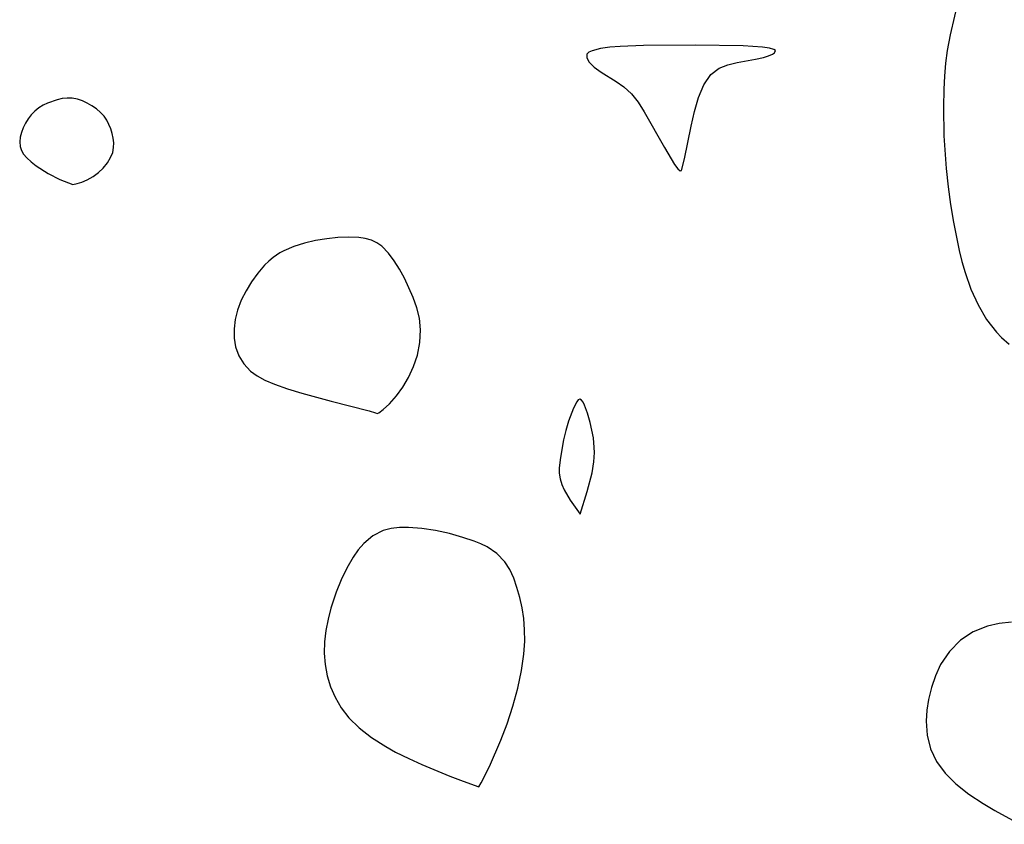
# Model space of a CAD drawing. Header units: metres. Extents: x 1073367 to 1082519, y 1569854 to 1574957.
# Tile 233 of 256: x 1074653 to 1074750, y 1574267 to 1574346. Entities that reach past the tile are written whole.
import ezdxf

# ---------------------------------------------------------------- set-up
doc = ezdxf.new("R2010")
doc.units = ezdxf.units.M
doc.layers.add('CGG_CurvaNivelLidar_v1', color=253, linetype='Continuous', lineweight=30)

msp = doc.modelspace()

# ---------------------------------------------------------------- linework, layer by layer
at = {"layer": 'CGG_CurvaNivelLidar_v1'}
for p, q in [((1074746.033, 1574349.4171, 65), (1074744.9464, 1574344.7598, 65)), ((1074744.9464, 1574344.7598, 65), (1074744.6564, 1574343.24, 65)), ((1074709.6682, 1574343.2138, 65), (1074709.3593, 1574343.0572, 65)), ((1074710.5099, 1574343.4272, 65), (1074709.6682, 1574343.2138, 65)), ((1074711.4115, 1574343.5455, 65), (1074710.5099, 1574343.4272, 65)), ((1074712.438, 1574343.6246, 65), (1074711.4115, 1574343.5455, 65)), ((1074714.7289, 1574343.7084, 65), (1074712.438, 1574343.6246, 65)), ((1074719.8646, 1574343.7407, 65), (1074714.7289, 1574343.7084, 65)), ((1074724.568, 1574343.6779, 65), (1074719.8646, 1574343.7407, 65)), ((1074726.456, 1574343.5665, 65), (1074724.568, 1574343.6779, 65)), ((1074727.1572, 1574343.469, 65), (1074726.456, 1574343.5665, 65)), ((1074727.5942, 1574343.3394, 65), (1074727.1572, 1574343.469, 65)), ((1074727.7359, 1574343.2238, 65), (1074727.5942, 1574343.3394, 65)), ((1074727.6457, 1574343.0017, 65), (1074727.7359, 1574343.2238, 65)), ((1074744.6564, 1574343.24, 65), (1074744.4944, 1574341.9856, 65)), ((1074709.1716, 1574342.8634, 65), (1074709.1493, 1574342.4928, 65)), ((1074709.1493, 1574342.4928, 65), (1074709.3947, 1574342.0787, 65)), ((1074709.3593, 1574343.0572, 65), (1074709.1716, 1574342.8634, 65)), ((1074723.9842, 1574342.0506, 65), (1074725.7912, 1574342.3761, 65)), ((1074725.7912, 1574342.3761, 65), (1074726.5744, 1574342.5492, 65)), ((1074726.5744, 1574342.5492, 65), (1074727.0629, 1574342.7022, 65)), ((1074727.0629, 1574342.7022, 65), (1074727.4408, 1574342.8674, 65)), ((1074727.4408, 1574342.8674, 65), (1074727.6457, 1574343.0017, 65)), ((1074709.3947, 1574342.0787, 65), (1074709.8936, 1574341.6, 65)), ((1074709.8936, 1574341.6, 65), (1074710.5621, 1574341.1095, 65)), ((1074721.3811, 1574340.857, 65), (1074722.1846, 1574341.4912, 65)), ((1074722.1846, 1574341.4912, 65), (1074723.0626, 1574341.8337, 65)), ((1074723.0626, 1574341.8337, 65), (1074723.9842, 1574342.0506, 65)), ((1074744.4944, 1574341.9856, 65), (1074744.39, 1574340.7126, 65)), ((1074710.5621, 1574341.1095, 65), (1074712.0541, 1574340.1852, 65)), ((1074720.7009, 1574339.864, 65), (1074721.3811, 1574340.857, 65)), ((1074744.39, 1574340.7126, 65), (1074744.3263, 1574339.4243, 65)), ((1074712.0541, 1574340.1852, 65), (1074712.8013, 1574339.6617, 65)), ((1074712.8013, 1574339.6617, 65), (1074713.5507, 1574338.9587, 65)), ((1074720.1697, 1574338.6146, 65), (1074720.7009, 1574339.864, 65)), ((1074744.3263, 1574339.4243, 65), (1074744.2868, 1574337.642, 65)), ((1074656.979, 1574338.3842, 65), (1074656.0238, 1574338.0535, 65)), ((1074657.4683, 1574338.4886, 65), (1074656.979, 1574338.3842, 65)), ((1074657.9584, 1574338.5423, 65), (1074657.4683, 1574338.4886, 65)), ((1074658.4445, 1574338.5318, 65), (1074657.9584, 1574338.5423, 65)), ((1074658.9523, 1574338.4383, 65), (1074658.4445, 1574338.5318, 65)), ((1074659.4483, 1574338.2735, 65), (1074658.9523, 1574338.4383, 65)), ((1074713.5507, 1574338.9587, 65), (1074714.1984, 1574338.1348, 65)), ((1074719.7541, 1574337.2165, 65), (1074720.1697, 1574338.6146, 65)), ((1074655.1441, 1574337.5738, 65), (1074654.756, 1574337.2697, 65)), ((1074655.5704, 1574337.8331, 65), (1074655.1441, 1574337.5738, 65)), ((1074656.0238, 1574338.0535, 65), (1074655.5704, 1574337.8331, 65)), ((1074659.9298, 1574338.0529, 65), (1074659.4483, 1574338.2735, 65)), ((1074660.3924, 1574337.7867, 65), (1074659.9298, 1574338.0529, 65)), ((1074660.8295, 1574337.4802, 65), (1074660.3924, 1574337.7867, 65)), ((1074661.2314, 1574337.1343, 65), (1074660.8295, 1574337.4802, 65)), ((1074714.1984, 1574338.1348, 65), (1074714.8035, 1574337.1908, 65)), ((1074744.2868, 1574337.642, 65), (1074744.3492, 1574334.8343, 65)), ((1074654.1045, 1574336.497, 65), (1074653.8439, 1574336.061, 65)), ((1074654.4068, 1574336.9042, 65), (1074654.1045, 1574336.497, 65)), ((1074654.756, 1574337.2697, 65), (1074654.4068, 1574336.9042, 65)), ((1074661.585, 1574336.7455, 65), (1074661.2314, 1574337.1343, 65)), ((1074661.8483, 1574336.3605, 65), (1074661.585, 1574336.7455, 65)), ((1074662.0667, 1574335.9458, 65), (1074661.8483, 1574336.3605, 65)), ((1074714.8035, 1574337.1908, 65), (1074716.7951, 1574333.6585, 65)), ((1074719.4219, 1574335.7757, 65), (1074719.7541, 1574337.2165, 65)), ((1074653.6242, 1574335.6069, 65), (1074653.4489, 1574335.144, 65)), ((1074653.8439, 1574336.061, 65), (1074653.6242, 1574335.6069, 65)), ((1074662.2448, 1574335.5099, 65), (1074662.0667, 1574335.9458, 65)), ((1074662.3839, 1574335.0595, 65), (1074662.2448, 1574335.5099, 65)), ((1074718.7777, 1574332.5679, 65), (1074719.4219, 1574335.7757, 65)), ((1074653.3264, 1574334.6805, 65), (1074653.271, 1574334.2249, 65)), ((1074653.4489, 1574335.144, 65), (1074653.3264, 1574334.6805, 65)), ((1074662.4819, 1574334.6007, 65), (1074662.3839, 1574335.0595, 65)), ((1074662.533, 1574334.1386, 65), (1074662.4819, 1574334.6007, 65)), ((1074744.3492, 1574334.8343, 65), (1074744.5696, 1574331.6111, 65)), ((1074653.271, 1574334.2249, 65), (1074653.3045, 1574333.786, 65)), ((1074653.3045, 1574333.786, 65), (1074653.4351, 1574333.3951, 65)), ((1074662.4412, 1574333.1906, 65), (1074662.5272, 1574333.6785, 65)), ((1074662.5272, 1574333.6785, 65), (1074662.533, 1574334.1386, 65)), ((1074716.7951, 1574333.6585, 65), (1074717.7872, 1574332.0038, 65)), ((1074653.4351, 1574333.3951, 65), (1074653.6481, 1574333.024, 65)), ((1074653.6481, 1574333.024, 65), (1074653.9651, 1574332.6467, 65)), ((1074653.9651, 1574332.6467, 65), (1074654.3936, 1574332.254, 65)), ((1074661.9179, 1574332.1549, 65), (1074662.2347, 1574332.6767, 65)), ((1074662.2347, 1574332.6767, 65), (1074662.4412, 1574333.1906, 65)), ((1074718.5, 1574331.4178, 65), (1074718.7777, 1574332.5679, 65)), ((1074654.3936, 1574332.254, 65), (1074654.9049, 1574331.8599, 65)), ((1074654.9049, 1574331.8599, 65), (1074656.0625, 1574331.1236, 65)), ((1074661.0369, 1574331.1957, 65), (1074661.5117, 1574331.6524, 65)), ((1074661.5117, 1574331.6524, 65), (1074661.9179, 1574332.1549, 65)), ((1074717.7872, 1574332.0038, 65), (1074718.1153, 1574331.5852, 65)), ((1074718.1153, 1574331.5852, 65), (1074718.3674, 1574331.387, 65)), ((1074744.5696, 1574331.6111, 65), (1074744.7596, 1574329.8036, 65)), ((1074656.0625, 1574331.1236, 65), (1074657.2364, 1574330.5329, 65)), ((1074659.9334, 1574330.4874, 65), (1074660.5156, 1574330.8089, 65)), ((1074660.5156, 1574330.8089, 65), (1074661.0369, 1574331.1957, 65)), ((1074718.3674, 1574331.387, 65), (1074718.5, 1574331.4178, 65)), ((1074657.2364, 1574330.5329, 65), (1074658.5, 1574330.0387, 65)), ((1074658.5, 1574330.0387, 65), (1074658.9222, 1574330.1131, 65)), ((1074658.9222, 1574330.1131, 65), (1074659.3832, 1574330.2589, 65)), ((1074659.3832, 1574330.2589, 65), (1074659.9334, 1574330.4874, 65)), ((1074744.7596, 1574329.8036, 65), (1074744.9969, 1574328.0514, 65)), ((1074744.9969, 1574328.0514, 65), (1074745.2788, 1574326.3142, 65)), ((1074745.2788, 1574326.3142, 65), (1074745.8333, 1574323.5435, 65)), ((1074684.6125, 1574324.8043, 65), (1074683.5251, 1574324.6913, 65)), ((1074685.6714, 1574324.8476, 65), (1074684.6125, 1574324.8043, 65)), ((1074686.679, 1574324.808, 65), (1074685.6714, 1574324.8476, 65)), ((1074687.3219, 1574324.7197, 65), (1074686.679, 1574324.808, 65)), ((1074687.9241, 1574324.5555, 65), (1074687.3219, 1574324.7197, 65)), ((1074680.2908, 1574323.9373, 65), (1074679.2922, 1574323.5068, 65)), ((1074681.3444, 1574324.2657, 65), (1074680.2908, 1574323.9373, 65)), ((1074682.4293, 1574324.513, 65), (1074681.3444, 1574324.2657, 65)), ((1074683.5251, 1574324.6913, 65), (1074682.4293, 1574324.513, 65)), ((1074688.4692, 1574324.2988, 65), (1074687.9241, 1574324.5555, 65)), ((1074688.965, 1574323.9509, 65), (1074688.4692, 1574324.2988, 65)), ((1074689.6287, 1574323.2682, 65), (1074688.965, 1574323.9509, 65)), ((1074678.2447, 1574322.8479, 65), (1074677.8141, 1574322.4847, 65)), ((1074678.891, 1574323.2861, 65), (1074678.2447, 1574322.8479, 65)), ((1074679.2922, 1574323.5068, 65), (1074678.891, 1574323.2861, 65)), ((1074690.1759, 1574322.5246, 65), (1074689.6287, 1574323.2682, 65)), ((1074745.8333, 1574323.5435, 65), (1074746.1084, 1574322.4453, 65)), ((1074677.4089, 1574322.088, 65), (1074676.7302, 1574321.3056, 65)), ((1074677.8141, 1574322.4847, 65), (1074677.4089, 1574322.088, 65)), ((1074690.6869, 1574321.6987, 65), (1074690.1759, 1574322.5246, 65)), ((1074746.1084, 1574322.4453, 65), (1074746.4212, 1574321.3697, 65)), ((1074676.7302, 1574321.3056, 65), (1074676.1167, 1574320.4567, 65)), ((1074691.1748, 1574320.8013, 65), (1074690.6869, 1574321.6987, 65)), ((1074746.4212, 1574321.3697, 65), (1074747.0038, 1574319.7287, 65)), ((1074676.1167, 1574320.4567, 65), (1074675.5727, 1574319.5582, 65)), ((1074691.6294, 1574319.8586, 65), (1074691.1748, 1574320.8013, 65)), ((1074675.5727, 1574319.5582, 65), (1074675.1093, 1574318.6224, 65)), ((1074692.0417, 1574318.881, 65), (1074691.6294, 1574319.8586, 65)), ((1074747.0038, 1574319.7287, 65), (1074747.7028, 1574318.1776, 65)), ((1074675.1093, 1574318.6224, 65), (1074674.7462, 1574317.6582, 65)), ((1074692.3968, 1574317.8755, 65), (1074692.0417, 1574318.881, 65)), ((1074747.7028, 1574318.1776, 65), (1074748.5338, 1574316.7442, 65)), ((1074674.7462, 1574317.6582, 65), (1074674.5168, 1574316.7357, 65)), ((1074692.6512, 1574316.8514, 65), (1074692.3968, 1574317.8755, 65)), ((1074674.5168, 1574316.7357, 65), (1074674.4001, 1574315.8114, 65)), ((1074692.7608, 1574315.6989, 65), (1074692.6512, 1574316.8514, 65)), ((1074748.5338, 1574316.7442, 65), (1074749.5245, 1574315.4671, 65)), ((1074674.4001, 1574315.8114, 65), (1074674.4039, 1574314.9028, 65)), ((1074692.705, 1574314.4665, 65), (1074692.7608, 1574315.6989, 65)), ((1074749.5245, 1574315.4671, 65), (1074750.0162, 1574314.9674, 65)), ((1074674.4039, 1574314.9028, 65), (1074674.5458, 1574314.0294, 65)), ((1074692.4675, 1574313.2087, 65), (1074692.705, 1574314.4665, 65)), ((1074750.0162, 1574314.9674, 65), (1074750.7788, 1574314.302, 65)), ((1074674.5458, 1574314.0294, 65), (1074674.8752, 1574313.1462, 65)), ((1074674.8752, 1574313.1462, 65), (1074675.3718, 1574312.3459, 65)), ((1074692.0908, 1574312.0863, 65), (1074692.4675, 1574313.2087, 65)), ((1074675.3718, 1574312.3459, 65), (1074676.0206, 1574311.6512, 65)), ((1074676.0206, 1574311.6512, 65), (1074676.6657, 1574311.1716, 65)), ((1074676.6657, 1574311.1716, 65), (1074677.4324, 1574310.7513, 65)), ((1074691.5929, 1574311.0215, 65), (1074692.0908, 1574312.0863, 65)), ((1074677.4324, 1574310.7513, 65), (1074678.3761, 1574310.3511, 65)), ((1074678.3761, 1574310.3511, 65), (1074679.6626, 1574309.8962, 65)), ((1074691.0129, 1574310.0478, 65), (1074691.5929, 1574311.0215, 65)), ((1074679.6626, 1574309.8962, 65), (1074681.0669, 1574309.4628, 65)), ((1074681.0669, 1574309.4628, 65), (1074683.9525, 1574308.6779, 65)), ((1074689.7035, 1574308.4222, 65), (1074690.3913, 1574309.1968, 65)), ((1074690.3913, 1574309.1968, 65), (1074691.0129, 1574310.0478, 65)), ((1074683.9525, 1574308.6779, 65), (1074687.7015, 1574307.7176, 65)), ((1074689.1027, 1574307.8572, 65), (1074689.7035, 1574308.4222, 65)), ((1074708.1566, 1574308.6161, 65), (1074707.832, 1574307.9893, 65)), ((1074708.3173, 1574308.8079, 65), (1074708.1566, 1574308.6161, 65)), ((1074708.4748, 1574308.8786, 65), (1074708.3173, 1574308.8079, 65)), ((1074708.6328, 1574308.7975, 65), (1074708.4748, 1574308.8786, 65)), ((1074708.7866, 1574308.5884, 65), (1074708.6328, 1574308.7975, 65)), ((1074708.9366, 1574308.2858, 65), (1074708.7866, 1574308.5884, 65)), ((1074709.2246, 1574307.4983, 65), (1074708.9366, 1574308.2858, 65)), ((1074687.7015, 1574307.7176, 65), (1074688.3239, 1574307.5404, 65)), ((1074688.3239, 1574307.5404, 65), (1074688.5, 1574307.4529, 65)), ((1074688.5, 1574307.4529, 65), (1074688.6736, 1574307.5242, 65)), ((1074688.6736, 1574307.5242, 65), (1074689.1027, 1574307.8572, 65)), ((1074707.832, 1574307.9893, 65), (1074707.3593, 1574306.7219, 65)), ((1074709.4904, 1574306.5723, 65), (1074709.2246, 1574307.4983, 65)), ((1074707.3593, 1574306.7219, 65), (1074707.0784, 1574305.7791, 65)), ((1074709.7999, 1574305.0701, 65), (1074709.4904, 1574306.5723, 65)), ((1074707.0784, 1574305.7791, 65), (1074706.8727, 1574304.8826, 65)), ((1074706.8727, 1574304.8826, 65), (1074706.574, 1574303.131, 65)), ((1074709.8887, 1574304.1156, 65), (1074709.7999, 1574305.0701, 65)), ((1074709.8515, 1574302.7076, 65), (1074709.8991, 1574303.6358, 65)), ((1074709.8991, 1574303.6358, 65), (1074709.8887, 1574304.1156, 65)), ((1074706.574, 1574303.131, 65), (1074706.4383, 1574302.1241, 65)), ((1074709.6761, 1574301.635, 65), (1074709.8515, 1574302.7076, 65)), ((1074706.4383, 1574302.1241, 65), (1074706.4294, 1574301.603, 65)), ((1074706.4294, 1574301.603, 65), (1074706.5145, 1574301.0304, 65)), ((1074709.1935, 1574299.7762, 65), (1074709.6761, 1574301.635, 65)), ((1074706.5145, 1574301.0304, 65), (1074706.6847, 1574300.486, 65)), ((1074706.6847, 1574300.486, 65), (1074706.9245, 1574299.9408, 65)), ((1074706.9245, 1574299.9408, 65), (1074707.5126, 1574298.9165, 65)), ((1074708.5, 1574297.5564, 65), (1074709.1935, 1574299.7762, 65)), ((1074707.5126, 1574298.9165, 65), (1074708.5, 1574297.5564, 65)), ((1074689.0827, 1574295.9274, 65), (1074688.0795, 1574295.4046, 65)), ((1074689.8699, 1574296.1426, 65), (1074689.0827, 1574295.9274, 65)), ((1074690.7019, 1574296.2423, 65), (1074689.8699, 1574296.1426, 65)), ((1074691.5685, 1574296.2528, 65), (1074690.7019, 1574296.2423, 65)), ((1074692.8988, 1574296.147, 65), (1074691.5685, 1574296.2528, 65)), ((1074694.2556, 1574295.9318, 65), (1074692.8988, 1574296.147, 65)), ((1074695.6097, 1574295.6335, 65), (1074694.2556, 1574295.9318, 65)), ((1074696.931, 1574295.2668, 65), (1074695.6097, 1574295.6335, 65)), ((1074687.1867, 1574294.6553, 65), (1074686.633, 1574294.023, 65)), ((1074688.0795, 1574295.4046, 65), (1074687.1867, 1574294.6553, 65)), ((1074698.048, 1574294.89, 65), (1074696.931, 1574295.2668, 65)), ((1074698.7047, 1574294.6294, 65), (1074698.048, 1574294.89, 65)), ((1074686.633, 1574294.023, 65), (1074686.1293, 1574293.3175, 65)), ((1074699.3249, 1574294.3309, 65), (1074698.7047, 1574294.6294, 65)), ((1074700.2863, 1574293.6847, 65), (1074699.3249, 1574294.3309, 65)), ((1074701.0776, 1574292.869, 65), (1074700.2863, 1574293.6847, 65)), ((1074686.1293, 1574293.3175, 65), (1074685.4993, 1574292.2389, 65)), ((1074701.5638, 1574292.1012, 65), (1074701.0776, 1574292.869, 65)), ((1074685.4993, 1574292.2389, 65), (1074684.942, 1574291.0769, 65)), ((1074701.9492, 1574291.248, 65), (1074701.5638, 1574292.1012, 65)), ((1074684.942, 1574291.0769, 65), (1074684.4512, 1574289.8558, 65)), ((1074702.2702, 1574290.3305, 65), (1074701.9492, 1574291.248, 65)), ((1074684.4512, 1574289.8558, 65), (1074684.1823, 1574289.0833, 65)), ((1074702.5533, 1574289.356, 65), (1074702.2702, 1574290.3305, 65)), ((1074684.1823, 1574289.0833, 65), (1074683.9404, 1574288.2991, 65)), ((1074702.782, 1574288.3374, 65), (1074702.5533, 1574289.356, 65)), ((1074683.9404, 1574288.2991, 65), (1074683.6539, 1574287.1932, 65)), ((1074702.937, 1574287.2701, 65), (1074702.782, 1574288.3374, 65)), ((1074683.6539, 1574287.1932, 65), (1074683.4351, 1574286.0781, 65)), ((1074703.0207, 1574286.1698, 65), (1074702.937, 1574287.2701, 65)), ((1074751.0162, 1574286.9036, 65), (1074749.7964, 1574286.7786, 65)), ((1074683.4351, 1574286.0781, 65), (1074683.2985, 1574284.961, 65)), ((1074703.0382, 1574285.037, 65), (1074703.0207, 1574286.1698, 65)), ((1074747.2353, 1574285.9484, 65), (1074745.9915, 1574285.1278, 65)), ((1074748.6313, 1574286.5183, 65), (1074747.2353, 1574285.9484, 65)), ((1074749.7964, 1574286.7786, 65), (1074748.6313, 1574286.5183, 65)), ((1074683.2985, 1574284.961, 65), (1074683.2647, 1574283.8483, 65)), ((1074702.9558, 1574283.7717, 65), (1074703.0382, 1574285.037, 65)), ((1074745.9915, 1574285.1278, 65), (1074744.8925, 1574284.0278, 65)), ((1074744.8925, 1574284.0278, 65), (1074744.0122, 1574282.7274, 65)), ((1074683.2647, 1574283.8483, 65), (1074683.356, 1574282.725, 65)), ((1074702.7234, 1574282.134, 65), (1074702.9558, 1574283.7717, 65)), ((1074683.356, 1574282.725, 65), (1074683.5691, 1574281.6228, 65)), ((1074702.3573, 1574280.3946, 65), (1074702.7234, 1574282.134, 65)), ((1074744.0122, 1574282.7274, 65), (1074743.4965, 1574281.6314, 65)), ((1074683.5691, 1574281.6228, 65), (1074683.898, 1574280.5524, 65)), ((1074743.4965, 1574281.6314, 65), (1074743.1033, 1574280.4733, 65)), ((1074683.898, 1574280.5524, 65), (1074684.3437, 1574279.5268, 65)), ((1074701.8733, 1574278.6248, 65), (1074702.3573, 1574280.3946, 65)), ((1074743.1033, 1574280.4733, 65), (1074742.8203, 1574279.2786, 65)), ((1074684.3437, 1574279.5268, 65), (1074684.9556, 1574278.4875, 65)), ((1074742.8203, 1574279.2786, 65), (1074742.6613, 1574278.2258, 65)), ((1074684.9556, 1574278.4875, 65), (1074685.7115, 1574277.5021, 65)), ((1074701.2996, 1574276.9033, 65), (1074701.8733, 1574278.6248, 65)), ((1074742.6613, 1574278.2258, 65), (1074742.5969, 1574277.1738, 65)), ((1074685.7115, 1574277.5021, 65), (1074686.7162, 1574276.5138, 65)), ((1074742.5969, 1574277.1738, 65), (1074742.6904, 1574275.7782, 65)), ((1074686.7162, 1574276.5138, 65), (1074687.9407, 1574275.5518, 65)), ((1074700.681, 1574275.2776, 65), (1074701.2996, 1574276.9033, 65)), ((1074687.9407, 1574275.5518, 65), (1074689.3337, 1574274.6563, 65)), ((1074699.5773, 1574272.7036, 65), (1074700.681, 1574275.2776, 65)), ((1074742.6904, 1574275.7782, 65), (1074743.0237, 1574274.4384, 65)), ((1074689.3337, 1574274.6563, 65), (1074690.3137, 1574274.1186, 65)), ((1074743.0237, 1574274.4384, 65), (1074743.6274, 1574273.1811, 65)), ((1074690.3137, 1574274.1186, 65), (1074691.6031, 1574273.4826, 65)), ((1074691.6031, 1574273.4826, 65), (1074692.8929, 1574272.8989, 65)), ((1074692.8929, 1574272.8989, 65), (1074695.6719, 1574271.7388, 65)), ((1074698.7582, 1574271.0764, 65), (1074699.5773, 1574272.7036, 65)), ((1074743.6274, 1574273.1811, 65), (1074744.4663, 1574272.0223, 65)), ((1074695.6719, 1574271.7388, 65), (1074696.9626, 1574271.2368, 65)), ((1074744.4663, 1574272.0223, 65), (1074745.5009, 1574270.9713, 65)), ((1074696.9626, 1574271.2368, 65), (1074698.5, 1574270.6909, 65)), ((1074698.5, 1574270.6909, 65), (1074698.7582, 1574271.0764, 65)), ((1074745.5009, 1574270.9713, 65), (1074746.7848, 1574269.9713, 65)), ((1074746.7848, 1574269.9713, 65), (1074748.2002, 1574269.0504, 65)), ((1074748.2002, 1574269.0504, 65), (1074749.3693, 1574268.3524, 65)), ((1074749.3693, 1574268.3524, 65), (1074751.8109, 1574266.997, 65))]:
    msp.add_line(p, q, dxfattribs=at)

doc.saveas('drawing.dxf')
